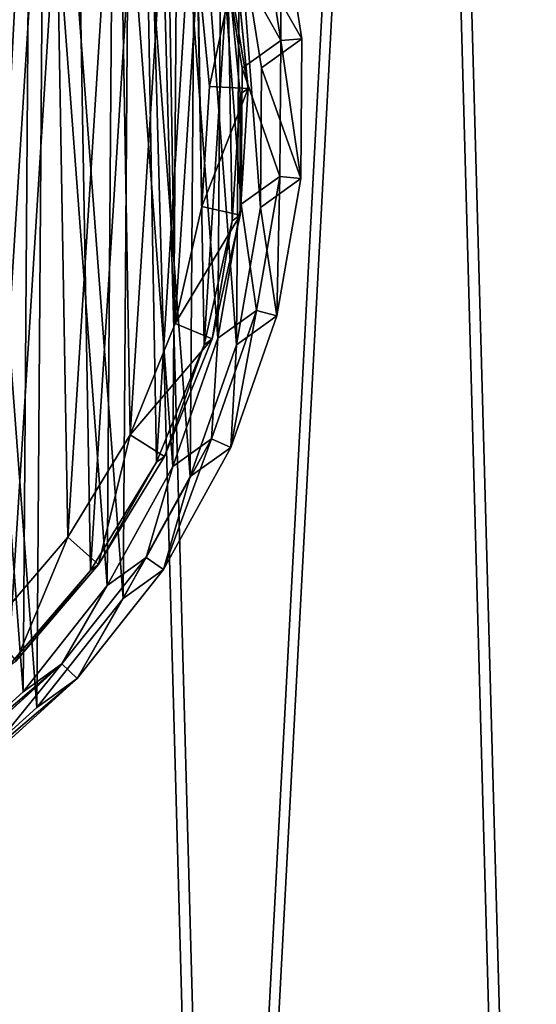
# Model space of a CAD drawing. Extents: x 4 to 698, y -308 to 195.
# Tile 170 of 256: x 554 to 578, y -249 to -203. Entities that reach past the tile are written whole.
import ezdxf

# ---------------------------------------------------------------- set-up
doc = ezdxf.new("R2010")
doc.units = 0
doc.header["$LTSCALE"] = 25.4
doc.layers.get('0').update_dxf_attribs({"color": 13, "linetype": 'CONTINUOUS'})

# ---------------------------------------------------------------- blocks, each defined once
blk = doc.blocks.new('DISK-III-7644_STL')
at = {"color": 250}
for p, q in [((567.203, -203.494, 253.708), (566.167, -196.977, 254.007)), ((567.203, -203.494, 253.708), (566.167, -196.977, 254.007)), ((566.21, -203.565, 253.622), (565.199, -197.21, 253.913)), ((566.21, -203.565, 253.622), (565.199, -197.21, 253.913)), ((564.375, -204.876, 275.909), (563.365, -198.521, 276.199)), ((564.375, -204.876, 275.909), (563.365, -198.521, 276.199)), ((564.251, -198.346, 277.288), (565.287, -204.864, 276.99)), ((564.251, -198.346, 277.288), (565.287, -204.864, 276.99)), ((566.21, -203.565, 253.622), (564.375, -204.876, 275.909)), ((566.21, -203.565, 253.622), (564.375, -204.876, 275.909)), ((567.203, -203.494, 253.708), (565.287, -204.864, 276.99)), ((567.203, -203.494, 253.708), (565.287, -204.864, 276.99)), ((566.163, -209.994, 253.24), (566.21, -203.565, 253.622)), ((566.163, -209.994, 253.24), (566.21, -203.565, 253.622)), ((567.155, -210.089, 253.316), (567.203, -203.494, 253.708)), ((567.155, -210.089, 253.316), (567.203, -203.494, 253.708)), ((564.328, -211.306, 275.527), (564.375, -204.876, 275.909)), ((564.328, -211.306, 275.527), (564.375, -204.876, 275.909)), ((565.287, -204.864, 276.99), (565.239, -211.459, 276.598)), ((565.287, -204.864, 276.99), (565.239, -211.459, 276.598)), ((566.163, -209.994, 253.24), (564.328, -211.306, 275.527)), ((566.163, -209.994, 253.24), (564.328, -211.306, 275.527)), ((565.06, -216.324, 252.777), (566.163, -209.994, 253.24)), ((565.06, -216.324, 252.777), (566.163, -209.994, 253.24)), ((567.155, -210.089, 253.316), (565.239, -211.459, 276.598)), ((567.155, -210.089, 253.316), (565.239, -211.459, 276.598)), ((566.024, -216.58, 252.841), (567.155, -210.089, 253.316)), ((566.024, -216.58, 252.841), (567.155, -210.089, 253.316)), ((563.225, -217.635, 275.063), (564.328, -211.306, 275.527)), ((563.225, -217.635, 275.063), (564.328, -211.306, 275.527)), ((565.239, -211.459, 276.598), (564.108, -217.95, 276.123)), ((565.239, -211.459, 276.598), (564.108, -217.95, 276.123)), ((562.931, -222.38, 252.246), (565.06, -216.324, 252.777)), ((562.931, -222.38, 252.246), (565.06, -216.324, 252.777)), ((565.06, -216.324, 252.777), (563.225, -217.635, 275.063)), ((565.06, -216.324, 252.777), (563.225, -217.635, 275.063)), ((563.841, -222.792, 252.296), (566.024, -216.58, 252.841)), ((563.841, -222.792, 252.296), (566.024, -216.58, 252.841)), ((566.024, -216.58, 252.841), (564.108, -217.95, 276.123)), ((566.024, -216.58, 252.841), (564.108, -217.95, 276.123)), ((561.097, -223.691, 274.532), (563.225, -217.635, 275.063)), ((561.097, -223.691, 274.532), (563.225, -217.635, 275.063)), ((564.108, -217.95, 276.123), (561.924, -224.161, 275.577)), ((564.108, -217.95, 276.123), (561.924, -224.161, 275.577)), ((559.834, -227.997, 251.66), (562.931, -222.38, 252.246)), ((559.834, -227.997, 251.66), (562.931, -222.38, 252.246)), ((562.931, -222.38, 252.246), (561.097, -223.691, 274.532)), ((562.931, -222.38, 252.246), (561.097, -223.691, 274.532)), ((560.665, -228.553, 251.696), (563.841, -222.792, 252.296)), ((560.665, -228.553, 251.696), (563.841, -222.792, 252.296)), ((563.841, -222.792, 252.296), (561.924, -224.161, 275.577)), ((563.841, -222.792, 252.296), (561.924, -224.161, 275.577)), ((558, -229.308, 273.946), (561.097, -223.691, 274.532)), ((558, -229.308, 273.946), (561.097, -223.691, 274.532)), ((561.924, -224.161, 275.577), (558.748, -229.923, 274.977)), ((561.924, -224.161, 275.577), (558.748, -229.923, 274.977)), ((555.854, -233.023, 251.037), (559.834, -227.997, 251.66)), ((555.854, -233.023, 251.037), (559.834, -227.997, 251.66)), ((559.834, -227.997, 251.66), (558, -229.308, 273.946)), ((559.834, -227.997, 251.66), (558, -229.308, 273.946)), ((556.583, -233.708, 251.057), (560.665, -228.553, 251.696)), ((556.583, -233.708, 251.057), (560.665, -228.553, 251.696)), ((560.665, -228.553, 251.696), (558.748, -229.923, 274.977)), ((560.665, -228.553, 251.696), (558.748, -229.923, 274.977)), ((554.02, -234.334, 273.323), (558, -229.308, 273.946)), ((554.02, -234.334, 273.323), (558, -229.308, 273.946)), ((558.748, -229.923, 274.977), (554.666, -235.078, 274.338)), ((558.748, -229.923, 274.977), (554.666, -235.078, 274.338)), ((551.1, -237.32, 250.393), (555.854, -233.023, 251.037)), ((551.1, -237.32, 250.393), (555.854, -233.023, 251.037)), ((555.854, -233.023, 251.037), (554.02, -234.334, 273.323)), ((555.854, -233.023, 251.037), (554.02, -234.334, 273.323)), ((551.706, -238.116, 250.396), (556.583, -233.708, 251.057)), ((551.706, -238.116, 250.396), (556.583, -233.708, 251.057)), ((556.583, -233.708, 251.057), (554.666, -235.078, 274.338)), ((556.583, -233.708, 251.057), (554.666, -235.078, 274.338)), ((549.265, -238.632, 272.679), (554.02, -234.334, 273.323)), ((549.265, -238.632, 272.679), (554.02, -234.334, 273.323)), ((554.666, -235.078, 274.338), (549.79, -239.485, 273.677)), ((554.666, -235.078, 274.338), (549.79, -239.485, 273.677))]:
    blk.add_line(p, q, dxfattribs=at)
at = {"color": 7}
for p, q in [((564.663, -205.838, 253.44), (564.076, -199.864, 253.743)), ((564.663, -205.838, 253.44), (564.076, -199.864, 253.743)), ((562.279, -200.092, 251.571), (562.834, -205.746, 251.284)), ((562.279, -200.092, 251.571), (562.834, -205.746, 251.284)), ((563.696, -200.135, 258.365), (564.283, -206.11, 258.061)), ((563.696, -200.135, 258.365), (564.283, -206.11, 258.061)), ((562.834, -205.746, 251.284), (562.477, -211.413, 250.921)), ((562.834, -205.746, 251.284), (562.477, -211.413, 250.921)), ((562.834, -205.746, 251.284), (564.663, -205.838, 253.44)), ((562.834, -205.746, 251.284), (564.663, -205.838, 253.44)), ((564.663, -205.838, 253.44), (564.283, -206.11, 258.061)), ((564.663, -205.838, 253.44), (564.283, -206.11, 258.061)), ((564.286, -211.825, 253.056), (564.663, -205.838, 253.44)), ((564.286, -211.825, 253.056), (564.663, -205.838, 253.44)), ((564.283, -206.11, 258.061), (563.906, -212.097, 257.678)), ((564.283, -206.11, 258.061), (563.906, -212.097, 257.678)), ((562.477, -211.413, 250.921), (561.217, -216.944, 250.492)), ((562.477, -211.413, 250.921), (561.217, -216.944, 250.492)), ((562.477, -211.413, 250.921), (564.286, -211.825, 253.056)), ((562.477, -211.413, 250.921), (564.286, -211.825, 253.056)), ((562.955, -217.669, 252.603), (564.286, -211.825, 253.056)), ((562.955, -217.669, 252.603), (564.286, -211.825, 253.056)), ((564.286, -211.825, 253.056), (563.906, -212.097, 257.678)), ((564.286, -211.825, 253.056), (563.906, -212.097, 257.678)), ((563.906, -212.097, 257.678), (562.575, -217.941, 257.225)), ((563.906, -212.097, 257.678), (562.575, -217.941, 257.225)), ((561.217, -216.944, 250.492), (559.087, -222.196, 250.008)), ((561.217, -216.944, 250.492), (559.087, -222.196, 250.008)), ((561.217, -216.944, 250.492), (562.955, -217.669, 252.603)), ((561.217, -216.944, 250.492), (562.955, -217.669, 252.603)), ((560.704, -223.219, 252.091), (562.955, -217.669, 252.603)), ((560.704, -223.219, 252.091), (562.955, -217.669, 252.603)), ((562.955, -217.669, 252.603), (562.575, -217.941, 257.225)), ((562.955, -217.669, 252.603), (562.575, -217.941, 257.225)), ((562.575, -217.941, 257.225), (560.324, -223.491, 256.713)), ((562.575, -217.941, 257.225), (560.324, -223.491, 256.713)), ((559.087, -222.196, 250.008), (556.141, -227.035, 249.481)), ((559.087, -222.196, 250.008), (556.141, -227.035, 249.481)), ((559.087, -222.196, 250.008), (560.704, -223.219, 252.091)), ((559.087, -222.196, 250.008), (560.704, -223.219, 252.091)), ((557.592, -228.331, 251.534), (560.704, -223.219, 252.091)), ((557.592, -228.331, 251.534), (560.704, -223.219, 252.091)), ((560.704, -223.219, 252.091), (560.324, -223.491, 256.713)), ((560.704, -223.219, 252.091), (560.324, -223.491, 256.713)), ((560.324, -223.491, 256.713), (557.211, -228.603, 256.156)), ((560.324, -223.491, 256.713), (557.211, -228.603, 256.156)), ((556.141, -227.035, 249.481), (552.456, -231.333, 248.925)), ((556.141, -227.035, 249.481), (552.456, -231.333, 248.925)), ((556.141, -227.035, 249.481), (557.592, -228.331, 251.534)), ((556.141, -227.035, 249.481), (557.592, -228.331, 251.534)), ((553.698, -232.873, 250.946), (557.592, -228.331, 251.534)), ((553.698, -232.873, 250.946), (557.592, -228.331, 251.534)), ((557.592, -228.331, 251.534), (557.211, -228.603, 256.156)), ((557.592, -228.331, 251.534), (557.211, -228.603, 256.156)), ((557.211, -228.603, 256.156), (553.318, -233.144, 255.568)), ((557.211, -228.603, 256.156), (553.318, -233.144, 255.568))]:
    blk.add_line(p, q, dxfattribs=at)
at = {"color": 39}
mesh = blk.add_polyface(dxfattribs=at)
corners = [(426.757, -193.918, 266.232), (427.641, -225.937, 264.421), (425.909, -209.957, 265.218), (430.163, -178.235, 267.435), (431.908, -241.444, 263.859), (436.04, -163.315, 268.796), (438.6, -256.076, 263.549), (444.235, -149.544, 270.281), (447.544, -269.455, 263.498), (454.535, -137.279, 271.85), (458.508, -281.235, 263.708), (466.674, -126.837, 273.464), (471.208, -291.109, 264.172), (480.337, -118.489, 275.08), (485.314, -298.822, 264.879), (495.171, -112.45, 276.656), (500.463, -304.174, 265.811), (510.792, -108.878, 278.152), (508.306, -305.92, 266.354), (516.261, -307.028, 266.943), (520.381, -206.748, 273.183), (526.794, -107.865, 279.528), (521.524, -204.294, 273.421), (523.741, -202.746, 273.695), (526.439, -202.521, 273.93), (528.895, -203.677, 274.064), (542.764, -109.437, 280.75), (530.45, -205.906, 274.061), (530.688, -208.609, 273.921), (532.299, -307.308, 268.247), (548.161, -305.008, 269.688), (558.287, -113.554, 281.786), (563.438, -300.188, 271.229), (572.962, -120.108, 282.608), (577.733, -292.971, 272.83), (586.409, -128.93, 283.196), (590.676, -283.545, 274.45), (598.279, -139.792, 283.534), (601.932, -272.154, 276.047), (608.265, -152.412, 283.613), (611.21, -259.094, 277.579), (616.109, -166.463, 283.432), (618.268, -244.702, 279.006), (621.607, -181.582, 282.995), (622.925, -229.351, 280.293), (624.616, -197.377, 282.313), (625.059, -213.438, 281.405), (520.619, -209.451, 273.043), (522.175, -211.68, 273.04), (524.63, -212.836, 273.174), (527.328, -212.611, 273.41), (529.546, -211.063, 273.683)]
mesh.append_faces([[corners[k] for k in face] for face in [(0, 1, 2), (44, 45, 46)]], dxfattribs={"vtx0": -1, "color": 39})
mesh.append_faces([[corners[k] for k in face] for face in [(1, 3, 4), (4, 5, 6), (6, 7, 8), (8, 9, 10), (10, 11, 12), (12, 13, 14), (14, 15, 16), (16, 17, 18), (18, 17, 19), (20, 21, 22), (22, 21, 23), (23, 21, 24), (24, 21, 25), (25, 26, 27), (27, 26, 28), (29, 26, 30), (30, 31, 32), (32, 33, 34), (34, 35, 36), (36, 37, 38), (38, 39, 40), (40, 41, 42), (42, 43, 44), (19, 47, 29), (47, 19, 20)]], dxfattribs={"vtx0": -1, "vtx1": -1, "color": 39})
mesh.append_faces([[corners[k] for k in face] for face in [(19, 17, 20), (28, 26, 29)]], dxfattribs={"vtx0": -1, "vtx1": -1, "vtx2": -1, "color": 39})
mesh.append_faces([[corners[k] for k in face] for face in [(1, 0, 3), (4, 3, 5), (6, 5, 7), (8, 7, 9), (10, 9, 11), (12, 11, 13), (14, 13, 15), (16, 15, 17), (20, 17, 21), (25, 21, 26), (30, 26, 31), (32, 31, 33), (34, 33, 35), (36, 35, 37), (38, 37, 39), (40, 39, 41), (42, 41, 43), (44, 43, 45), (29, 47, 48), (29, 48, 49), (29, 49, 50), (29, 50, 51), (29, 51, 28)]], dxfattribs={"vtx0": -1, "vtx2": -1, "color": 39})
mesh = blk.add_polyface(dxfattribs=at)
corners = [(515.769, -307.379, 272.913), (520.128, -209.802, 279.013), (519.89, -207.099, 279.152), (531.807, -307.66, 274.216), (521.683, -212.031, 279.01), (524.139, -213.187, 279.144), (526.837, -212.962, 279.379), (529.054, -211.415, 279.653), (530.197, -208.961, 279.891), (427.149, -226.288, 270.39), (426.266, -194.269, 272.201), (425.417, -210.308, 271.188), (429.672, -178.587, 273.404), (431.417, -241.795, 269.829), (435.549, -163.667, 274.766), (438.109, -256.428, 269.519), (443.743, -149.896, 276.251), (447.053, -269.807, 269.468), (454.043, -137.63, 277.82), (458.017, -281.586, 269.677), (466.182, -127.188, 279.433), (470.716, -291.46, 270.141), (479.846, -118.84, 281.049), (484.823, -299.173, 270.849), (494.68, -112.801, 282.625), (499.971, -304.526, 271.781), (510.3, -109.23, 284.121), (507.814, -306.271, 272.323), (526.303, -108.216, 285.498), (521.032, -204.645, 279.391), (523.25, -203.098, 279.664), (525.948, -202.872, 279.9), (528.404, -204.029, 280.034), (542.272, -109.788, 286.72), (529.959, -206.257, 280.03), (547.67, -305.36, 275.657), (557.796, -113.905, 287.755), (562.947, -300.539, 277.198), (572.471, -120.459, 288.577), (577.242, -293.322, 278.8), (585.918, -129.281, 289.165), (590.185, -283.896, 280.419), (597.788, -140.143, 289.503), (601.441, -272.506, 282.016), (607.774, -152.763, 289.583), (610.719, -259.445, 283.548), (615.618, -166.814, 289.401), (617.777, -245.053, 284.976), (621.115, -181.933, 288.964), (622.434, -229.702, 286.262), (624.125, -197.728, 288.283), (624.568, -213.79, 287.374)]
mesh.append_faces([[corners[k] for k in face] for face in [(9, 10, 11), (50, 49, 51)]], dxfattribs={"vtx0": -1, "color": 39})
mesh.append_faces([[corners[k] for k in face] for face in [(1, 3, 4), (4, 3, 5), (5, 3, 6), (6, 3, 7), (7, 3, 8), (10, 9, 12), (12, 13, 14), (14, 15, 16), (16, 17, 18), (18, 19, 20), (20, 21, 22), (22, 23, 24), (24, 25, 26), (26, 2, 28), (28, 32, 33), (33, 35, 36), (36, 37, 38), (38, 39, 40), (40, 41, 42), (42, 43, 44), (44, 45, 46), (46, 47, 48), (48, 49, 50)]], dxfattribs={"vtx0": -1, "vtx1": -1, "color": 39})
mesh.append_faces([[corners[k] for k in face] for face in [(26, 0, 2), (33, 8, 3)]], dxfattribs={"vtx0": -1, "vtx1": -1, "vtx2": -1, "color": 39})
mesh.append_faces([[corners[k] for k in face] for face in [(0, 1, 2), (1, 0, 3), (12, 9, 13), (14, 13, 15), (16, 15, 17), (18, 17, 19), (20, 19, 21), (22, 21, 23), (24, 23, 25), (26, 25, 27), (26, 27, 0), (28, 2, 29), (28, 29, 30), (28, 30, 31), (28, 31, 32), (33, 32, 34), (33, 34, 8), (33, 3, 35), (36, 35, 37), (38, 37, 39), (40, 39, 41), (42, 41, 43), (44, 43, 45), (46, 45, 47), (48, 47, 49)]], dxfattribs={"vtx0": -1, "vtx2": -1, "color": 39})
at = {"color": 250}
mesh = blk.add_polyface(dxfattribs=at)
corners = [(487.746, -202.529, 247.225), (488.739, -202.623, 247.302), (488.692, -209.053, 246.919), (488.878, -196.037, 247.7), (489.842, -196.294, 247.765), (491.061, -189.826, 248.246), (491.971, -190.238, 248.296), (494.237, -184.064, 248.846), (495.067, -184.62, 248.882), (498.319, -178.909, 249.485), (499.047, -179.594, 249.505), (503.196, -174.502, 250.146), (503.802, -175.297, 250.149), (508.734, -170.962, 250.81), (509.202, -171.846, 250.797), (514.783, -168.386, 251.459), (515.099, -169.334, 251.43), (521.177, -166.845, 252.076), (521.334, -167.832, 252.031), (527.743, -166.38, 252.644), (527.735, -167.378, 252.585), (534.129, -167.987, 253.075), (534.3, -167.005, 253.147), (540.34, -169.641, 253.489), (540.671, -168.701, 253.572), (546.2, -172.295, 253.815), (546.681, -171.423, 253.906), (551.549, -175.878, 254.045), (552.166, -175.097, 254.142), (556.24, -180.29, 254.171), (556.978, -179.622, 254.271), (560.145, -185.411, 254.191), (560.984, -184.876, 254.292), (563.159, -191.103, 254.105), (564.075, -190.713, 254.203), (565.199, -197.21, 253.913), (566.167, -196.977, 254.007), (566.21, -203.565, 253.622), (567.203, -203.494, 253.708), (567.155, -210.089, 253.316), (488.734, -215.641, 246.535), (487.698, -209.123, 246.833), (489.702, -215.408, 246.629), (490.827, -221.904, 246.339), (491.742, -221.514, 246.437), (493.918, -227.742, 246.25), (494.756, -227.206, 246.35), (497.924, -232.995, 246.271), (498.662, -232.328, 246.371), (502.735, -237.52, 246.4), (503.353, -236.74, 246.497), (508.221, -241.194, 246.636), (508.702, -240.322, 246.727), (514.231, -243.916, 246.97), (514.561, -242.976, 247.053), (520.602, -245.613, 247.395), (520.773, -244.63, 247.467), (527.159, -246.237, 247.898), (527.166, -245.239, 247.957), (533.725, -245.772, 248.465), (533.568, -244.786, 248.511), (539.802, -243.283, 249.112), (540.119, -244.231, 249.082), (545.7, -240.772, 249.745), (546.168, -241.655, 249.732), (551.1, -237.32, 250.393), (551.706, -238.116, 250.396), (555.854, -233.023, 251.037), (556.583, -233.708, 251.057), (559.834, -227.997, 251.66), (560.665, -228.553, 251.696), (562.931, -222.38, 252.246), (563.841, -222.792, 252.296), (565.06, -216.324, 252.777), (566.024, -216.58, 252.841), (566.163, -209.994, 253.24)]
mesh.append_faces([[corners[k] for k in face] for face in [(0, 40, 41)]], dxfattribs={"vtx0": -1, "color": 250})
mesh.append_faces([[corners[k] for k in face] for face in [(1, 3, 4), (4, 5, 6), (6, 7, 8), (8, 9, 10), (10, 11, 12), (12, 13, 14), (14, 15, 16), (16, 17, 18), (18, 19, 20), (20, 19, 21), (21, 22, 23), (23, 24, 25), (25, 26, 27), (27, 28, 29), (29, 30, 31), (31, 32, 33), (33, 34, 35), (35, 36, 37), (40, 42, 43), (43, 44, 45), (45, 46, 47), (47, 48, 49), (49, 50, 51), (51, 52, 53), (53, 54, 55), (55, 56, 57), (57, 58, 59), (59, 61, 62), (62, 63, 64), (64, 65, 66), (66, 67, 68), (68, 69, 70), (70, 71, 72), (72, 73, 74), (74, 75, 39)]], dxfattribs={"vtx0": -1, "vtx1": -1, "color": 250})
mesh.append_faces([[corners[k] for k in face] for face in [(40, 0, 2)]], dxfattribs={"vtx0": -1, "vtx1": -1, "vtx2": -1, "color": 250})
mesh.append_faces([[corners[k] for k in face] for face in [(0, 1, 2), (1, 0, 3), (4, 3, 5), (6, 5, 7), (8, 7, 9), (10, 9, 11), (12, 11, 13), (14, 13, 15), (16, 15, 17), (18, 17, 19), (21, 19, 22), (23, 22, 24), (25, 24, 26), (27, 26, 28), (29, 28, 30), (31, 30, 32), (33, 32, 34), (35, 34, 36), (37, 36, 38), (37, 38, 39), (40, 2, 42), (43, 42, 44), (45, 44, 46), (47, 46, 48), (49, 48, 50), (51, 50, 52), (53, 52, 54), (55, 54, 56), (57, 56, 58), (59, 58, 60), (59, 60, 61), (62, 61, 63), (64, 63, 65), (66, 65, 67), (68, 67, 69), (70, 69, 71), (72, 71, 73), (74, 73, 75), (39, 75, 37)]], dxfattribs={"vtx0": -1, "vtx2": -1, "color": 250})
mesh = blk.add_polyface(dxfattribs=at)
corners = [(486.818, -217.011, 269.816), (485.83, -203.898, 270.507), (485.782, -210.493, 270.115), (486.962, -197.407, 270.982), (488.911, -223.274, 269.62), (489.145, -191.196, 271.527), (492.002, -229.112, 269.531), (492.321, -185.434, 272.127), (496.008, -234.365, 269.552), (496.403, -180.279, 272.766), (500.819, -238.89, 269.681), (501.28, -175.872, 273.427), (506.305, -242.564, 269.917), (506.818, -172.332, 274.091), (512.315, -245.286, 270.251), (512.867, -169.756, 274.741), (518.685, -246.983, 270.676), (519.261, -168.215, 275.358), (525.243, -247.607, 271.179), (525.826, -167.75, 275.925), (531.808, -247.142, 271.747), (532.384, -168.374, 276.428), (538.203, -245.601, 272.364), (538.755, -170.071, 276.853), (544.252, -243.025, 273.013), (544.765, -172.793, 277.187), (549.79, -239.485, 273.677), (550.25, -176.467, 277.423), (554.666, -235.078, 274.338), (555.062, -180.992, 277.552), (558.748, -229.923, 274.977), (559.068, -186.245, 277.573), (561.924, -224.161, 275.577), (562.159, -192.083, 277.484), (564.108, -217.95, 276.123), (564.251, -198.346, 277.288), (565.239, -211.459, 276.598), (565.287, -204.864, 276.99)]
mesh.append_faces([[corners[k] for k in face] for face in [(0, 1, 2), (35, 36, 37)]], dxfattribs={"vtx0": -1, "color": 250})
mesh.append_faces([[corners[k] for k in face] for face in [(1, 0, 3), (3, 4, 5), (5, 6, 7), (7, 8, 9), (9, 10, 11), (11, 12, 13), (13, 14, 15), (15, 16, 17), (17, 18, 19), (19, 20, 21), (21, 22, 23), (23, 24, 25), (25, 26, 27), (27, 28, 29), (29, 30, 31), (31, 32, 33), (33, 34, 35)]], dxfattribs={"vtx0": -1, "vtx1": -1, "color": 250})
mesh.append_faces([[corners[k] for k in face] for face in [(3, 0, 4), (5, 4, 6), (7, 6, 8), (9, 8, 10), (11, 10, 12), (13, 12, 14), (15, 14, 16), (17, 16, 18), (19, 18, 20), (21, 20, 22), (23, 22, 24), (25, 24, 26), (27, 26, 28), (29, 28, 30), (31, 30, 32), (33, 32, 34), (35, 34, 36)]], dxfattribs={"vtx0": -1, "vtx2": -1, "color": 250})
mesh = blk.add_polyface(dxfattribs=at)
corners = [(486.905, -203.934, 269.588), (487.868, -216.719, 268.915), (486.858, -210.364, 269.206), (488.008, -197.605, 270.051), (489.908, -222.825, 268.724), (490.137, -191.549, 270.582), (492.922, -228.517, 268.637), (493.233, -185.932, 271.168), (496.828, -233.639, 268.657), (497.213, -180.906, 271.791), (501.519, -238.051, 268.783), (501.968, -176.608, 272.435), (506.867, -241.633, 269.013), (507.368, -173.157, 273.083), (512.727, -244.287, 269.339), (513.265, -170.646, 273.716), (518.939, -245.941, 269.753), (519.5, -169.143, 274.318), (525.332, -246.55, 270.243), (525.901, -168.69, 274.871), (531.733, -246.097, 270.797), (532.295, -169.298, 275.361), (537.968, -244.594, 271.398), (538.506, -170.952, 275.775), (543.866, -242.083, 272.031), (544.366, -173.607, 276.102), (549.265, -238.632, 272.679), (549.714, -177.189, 276.331), (554.02, -234.334, 273.323), (554.405, -181.601, 276.458), (558, -229.308, 273.946), (558.311, -186.723, 276.478), (561.097, -223.691, 274.532), (561.325, -192.415, 276.391), (563.225, -217.635, 275.063), (563.365, -198.521, 276.199), (564.328, -211.306, 275.527), (564.375, -204.876, 275.909)]
mesh.append_faces([[corners[k] for k in face] for face in [(0, 1, 2), (36, 35, 37)]], dxfattribs={"vtx0": -1, "color": 250})
mesh.append_faces([[corners[k] for k in face] for face in [(1, 3, 4), (4, 5, 6), (6, 7, 8), (8, 9, 10), (10, 11, 12), (12, 13, 14), (14, 15, 16), (16, 17, 18), (18, 19, 20), (20, 21, 22), (22, 23, 24), (24, 25, 26), (26, 27, 28), (28, 29, 30), (30, 31, 32), (32, 33, 34), (34, 35, 36)]], dxfattribs={"vtx0": -1, "vtx1": -1, "color": 250})
mesh.append_faces([[corners[k] for k in face] for face in [(1, 0, 3), (4, 3, 5), (6, 5, 7), (8, 7, 9), (10, 9, 11), (12, 11, 13), (14, 13, 15), (16, 15, 17), (18, 17, 19), (20, 19, 21), (22, 21, 23), (24, 23, 25), (26, 25, 27), (28, 27, 29), (30, 29, 31), (32, 31, 33), (34, 33, 35)]], dxfattribs={"vtx0": -1, "vtx2": -1, "color": 250})
at = {"color": 7}
mesh = blk.add_polyface(dxfattribs=at)
corners = [(490.019, -210.059, 251.717), (490.77, -198.124, 252.481), (489.913, -204.059, 252.061), (491.083, -215.969, 251.457), (492.567, -192.409, 252.965), (493.08, -221.636, 251.287), (495.258, -187.061, 253.501), (495.957, -226.913, 251.214), (498.772, -182.218, 254.075), (499.639, -231.664, 251.237), (503.019, -178.006, 254.673), (504.032, -235.765, 251.358), (507.888, -174.535, 255.278), (506.46, -237.538, 251.453), (509.021, -239.111, 251.571), (513.255, -171.894, 255.875), (514.477, -241.614, 251.873), (518.979, -170.151, 256.448), (520.26, -243.21, 252.255), (524.912, -169.352, 256.984), (526.219, -243.857, 252.708), (530.901, -169.517, 257.467), (532.199, -243.539, 253.219), (536.791, -170.642, 257.885), (538.047, -242.264, 253.775), (542.429, -172.698, 258.229), (543.61, -240.065, 254.362), (547.669, -175.632, 258.487), (548.745, -236.998, 254.965), (552.375, -179.367, 258.655), (553.318, -233.144, 255.568), (556.426, -183.808, 258.727), (557.211, -228.603, 256.156), (559.716, -188.838, 258.702), (560.324, -223.491, 256.713), (562.16, -194.328, 258.58), (562.575, -217.941, 257.225), (563.696, -200.135, 258.365), (563.906, -212.097, 257.678), (564.283, -206.11, 258.061)]
mesh.append_faces([[corners[k] for k in face] for face in [(0, 1, 2), (37, 38, 39)]], dxfattribs={"vtx0": -1, "color": 7})
mesh.append_faces([[corners[k] for k in face] for face in [(1, 3, 4), (4, 5, 6), (6, 7, 8), (8, 9, 10), (10, 11, 12), (12, 14, 15), (15, 16, 17), (17, 18, 19), (19, 20, 21), (21, 22, 23), (23, 24, 25), (25, 26, 27), (27, 28, 29), (29, 30, 31), (31, 32, 33), (33, 34, 35), (35, 36, 37)]], dxfattribs={"vtx0": -1, "vtx1": -1, "color": 7})
mesh.append_faces([[corners[k] for k in face] for face in [(1, 0, 3), (4, 3, 5), (6, 5, 7), (8, 7, 9), (10, 9, 11), (12, 11, 13), (12, 13, 14), (15, 14, 16), (17, 16, 18), (19, 18, 20), (21, 20, 22), (23, 22, 24), (25, 24, 26), (27, 26, 28), (29, 28, 30), (31, 30, 32), (33, 32, 34), (35, 34, 36), (37, 36, 38)]], dxfattribs={"vtx0": -1, "vtx2": -1, "color": 7})
mesh = blk.add_polyface(dxfattribs=at)
corners = [(493.258, -198.188, 246.002), (492.546, -209.484, 245.279), (492.447, -203.805, 245.605), (493.554, -215.078, 245.033), (494.959, -192.779, 246.461), (495.444, -220.441, 244.873), (497.505, -187.717, 246.968), (498.166, -225.436, 244.803), (500.831, -183.134, 247.511), (501.652, -229.932, 244.826), (504.85, -179.148, 248.077), (505.809, -233.814, 244.939), (509.459, -175.862, 248.649), (508.107, -235.492, 245.03), (510.531, -236.98, 245.142), (514.538, -173.362, 249.215), (515.696, -239.349, 245.427), (519.956, -171.713, 249.757), (521.169, -240.86, 245.789), (525.571, -170.956, 250.264), (526.808, -241.472, 246.217), (531.24, -171.113, 250.721), (532.469, -241.171, 246.701), (536.814, -172.178, 251.118), (538.003, -239.964, 247.227), (542.15, -174.124, 251.442), (543.268, -237.883, 247.783), (547.109, -176.9, 251.687), (548.128, -234.981, 248.354), (551.564, -180.436, 251.846), (552.456, -231.333, 248.925), (555.398, -184.638, 251.914), (556.141, -227.035, 249.481), (558.512, -189.399, 251.89), (559.087, -222.196, 250.008), (560.825, -194.595, 251.775), (561.217, -216.944, 250.492), (562.279, -200.092, 251.571), (562.477, -211.413, 250.921), (562.834, -205.746, 251.284)]
mesh.append_faces([[corners[k] for k in face] for face in [(0, 1, 2), (38, 37, 39)]], dxfattribs={"vtx0": -1, "color": 7})
mesh.append_faces([[corners[k] for k in face] for face in [(1, 0, 3), (3, 4, 5), (5, 6, 7), (7, 8, 9), (9, 10, 11), (11, 12, 13), (13, 12, 14), (14, 15, 16), (16, 17, 18), (18, 19, 20), (20, 21, 22), (22, 23, 24), (24, 25, 26), (26, 27, 28), (28, 29, 30), (30, 31, 32), (32, 33, 34), (34, 35, 36), (36, 37, 38)]], dxfattribs={"vtx0": -1, "vtx1": -1, "color": 7})
mesh.append_faces([[corners[k] for k in face] for face in [(3, 0, 4), (5, 4, 6), (7, 6, 8), (9, 8, 10), (11, 10, 12), (14, 12, 15), (16, 15, 17), (18, 17, 19), (20, 19, 21), (22, 21, 23), (24, 23, 25), (26, 25, 27), (28, 27, 29), (30, 29, 31), (32, 31, 33), (34, 33, 35), (36, 35, 37)]], dxfattribs={"vtx0": -1, "vtx2": -1, "color": 7})
at = {"color": 250}
mesh = blk.add_polyface(dxfattribs=at)
corners = [(567.203, -203.494, 253.708), (564.251, -198.346, 277.288), (565.287, -204.864, 276.99), (566.167, -196.977, 254.007)]
mesh.append_faces([[corners[k] for k in face] for face in [(0, 1, 2), (1, 0, 3)]], dxfattribs={"vtx0": -1, "color": 250})
mesh = blk.add_polyface(dxfattribs=at)
corners = [(563.365, -198.521, 276.199), (566.21, -203.565, 253.622), (564.375, -204.876, 275.909), (565.199, -197.21, 253.913)]
mesh.append_faces([[corners[k] for k in face] for face in [(0, 1, 2), (1, 0, 3)]], dxfattribs={"vtx0": -1, "color": 250})
at = {"color": 7}
mesh = blk.add_polyface(dxfattribs=at)
corners = [(562.834, -205.746, 251.284), (564.076, -199.864, 253.743), (564.663, -205.838, 253.44), (562.279, -200.092, 251.571)]
mesh.append_faces([[corners[k] for k in face] for face in [(0, 1, 2), (1, 0, 3)]], dxfattribs={"vtx0": -1, "color": 7})
mesh = blk.add_polyface(dxfattribs=at)
corners = [(564.663, -205.838, 253.44), (563.696, -200.135, 258.365), (564.283, -206.11, 258.061), (564.076, -199.864, 253.743)]
mesh.append_faces([[corners[k] for k in face] for face in [(0, 1, 2), (1, 0, 3)]], dxfattribs={"vtx0": -1, "color": 7})
at = {"color": 250}
mesh = blk.add_polyface(dxfattribs=at)
corners = [(564.375, -204.876, 275.909), (566.163, -209.994, 253.24), (564.328, -211.306, 275.527), (566.21, -203.565, 253.622)]
mesh.append_faces([[corners[k] for k in face] for face in [(0, 1, 2), (1, 0, 3)]], dxfattribs={"vtx0": -1, "color": 250})
mesh = blk.add_polyface(dxfattribs=at)
corners = [(567.155, -210.089, 253.316), (565.287, -204.864, 276.99), (565.239, -211.459, 276.598), (567.203, -203.494, 253.708)]
mesh.append_faces([[corners[k] for k in face] for face in [(0, 1, 2), (1, 0, 3)]], dxfattribs={"vtx0": -1, "color": 250})
at = {"color": 7}
mesh = blk.add_polyface(dxfattribs=at)
corners = [(562.477, -211.413, 250.921), (564.663, -205.838, 253.44), (564.286, -211.825, 253.056), (562.834, -205.746, 251.284)]
mesh.append_faces([[corners[k] for k in face] for face in [(0, 1, 2), (1, 0, 3)]], dxfattribs={"vtx0": -1, "color": 7})
mesh = blk.add_polyface(dxfattribs=at)
corners = [(564.286, -211.825, 253.056), (564.283, -206.11, 258.061), (563.906, -212.097, 257.678), (564.663, -205.838, 253.44)]
mesh.append_faces([[corners[k] for k in face] for face in [(0, 1, 2), (1, 0, 3)]], dxfattribs={"vtx0": -1, "color": 7})
at = {"color": 250}
mesh = blk.add_polyface(dxfattribs=at)
corners = [(564.328, -211.306, 275.527), (565.06, -216.324, 252.777), (563.225, -217.635, 275.063), (566.163, -209.994, 253.24)]
mesh.append_faces([[corners[k] for k in face] for face in [(0, 1, 2), (1, 0, 3)]], dxfattribs={"vtx0": -1, "color": 250})
mesh = blk.add_polyface(dxfattribs=at)
corners = [(566.024, -216.58, 252.841), (565.239, -211.459, 276.598), (564.108, -217.95, 276.123), (567.155, -210.089, 253.316)]
mesh.append_faces([[corners[k] for k in face] for face in [(0, 1, 2), (1, 0, 3)]], dxfattribs={"vtx0": -1, "color": 250})
at = {"color": 7}
mesh = blk.add_polyface(dxfattribs=at)
corners = [(561.217, -216.944, 250.492), (564.286, -211.825, 253.056), (562.955, -217.669, 252.603), (562.477, -211.413, 250.921)]
mesh.append_faces([[corners[k] for k in face] for face in [(0, 1, 2), (1, 0, 3)]], dxfattribs={"vtx0": -1, "color": 7})
mesh = blk.add_polyface(dxfattribs=at)
corners = [(562.955, -217.669, 252.603), (563.906, -212.097, 257.678), (562.575, -217.941, 257.225), (564.286, -211.825, 253.056)]
mesh.append_faces([[corners[k] for k in face] for face in [(0, 1, 2), (1, 0, 3)]], dxfattribs={"vtx0": -1, "color": 7})
at = {"color": 250}
mesh = blk.add_polyface(dxfattribs=at)
corners = [(563.225, -217.635, 275.063), (562.931, -222.38, 252.246), (561.097, -223.691, 274.532), (565.06, -216.324, 252.777)]
mesh.append_faces([[corners[k] for k in face] for face in [(0, 1, 2), (1, 0, 3)]], dxfattribs={"vtx0": -1, "color": 250})
mesh = blk.add_polyface(dxfattribs=at)
corners = [(563.841, -222.792, 252.296), (564.108, -217.95, 276.123), (561.924, -224.161, 275.577), (566.024, -216.58, 252.841)]
mesh.append_faces([[corners[k] for k in face] for face in [(0, 1, 2), (1, 0, 3)]], dxfattribs={"vtx0": -1, "color": 250})
at = {"color": 7}
mesh = blk.add_polyface(dxfattribs=at)
corners = [(559.087, -222.196, 250.008), (562.955, -217.669, 252.603), (560.704, -223.219, 252.091), (561.217, -216.944, 250.492)]
mesh.append_faces([[corners[k] for k in face] for face in [(0, 1, 2), (1, 0, 3)]], dxfattribs={"vtx0": -1, "color": 7})
mesh = blk.add_polyface(dxfattribs=at)
corners = [(560.704, -223.219, 252.091), (562.575, -217.941, 257.225), (560.324, -223.491, 256.713), (562.955, -217.669, 252.603)]
mesh.append_faces([[corners[k] for k in face] for face in [(0, 1, 2), (1, 0, 3)]], dxfattribs={"vtx0": -1, "color": 7})
mesh = blk.add_polyface(dxfattribs=at)
corners = [(559.087, -222.196, 250.008), (557.592, -228.331, 251.534), (556.141, -227.035, 249.481), (560.704, -223.219, 252.091)]
mesh.append_faces([[corners[k] for k in face] for face in [(0, 1, 2), (1, 0, 3)]], dxfattribs={"vtx0": -1, "color": 7})
at = {"color": 250}
mesh = blk.add_polyface(dxfattribs=at)
corners = [(561.097, -223.691, 274.532), (559.834, -227.997, 251.66), (558, -229.308, 273.946), (562.931, -222.38, 252.246)]
mesh.append_faces([[corners[k] for k in face] for face in [(0, 1, 2), (1, 0, 3)]], dxfattribs={"vtx0": -1, "color": 250})
at = {"color": 7}
mesh = blk.add_polyface(dxfattribs=at)
corners = [(557.592, -228.331, 251.534), (560.324, -223.491, 256.713), (557.211, -228.603, 256.156), (560.704, -223.219, 252.091)]
mesh.append_faces([[corners[k] for k in face] for face in [(0, 1, 2), (1, 0, 3)]], dxfattribs={"vtx0": -1, "color": 7})
at = {"color": 250}
mesh = blk.add_polyface(dxfattribs=at)
corners = [(560.665, -228.553, 251.696), (561.924, -224.161, 275.577), (558.748, -229.923, 274.977), (563.841, -222.792, 252.296)]
mesh.append_faces([[corners[k] for k in face] for face in [(0, 1, 2), (1, 0, 3)]], dxfattribs={"vtx0": -1, "color": 250})
at = {"color": 7}
mesh = blk.add_polyface(dxfattribs=at)
corners = [(556.141, -227.035, 249.481), (553.698, -232.873, 250.946), (552.456, -231.333, 248.925), (557.592, -228.331, 251.534)]
mesh.append_faces([[corners[k] for k in face] for face in [(0, 1, 2), (1, 0, 3)]], dxfattribs={"vtx0": -1, "color": 7})
mesh = blk.add_polyface(dxfattribs=at)
corners = [(553.698, -232.873, 250.946), (557.211, -228.603, 256.156), (553.318, -233.144, 255.568), (557.592, -228.331, 251.534)]
mesh.append_faces([[corners[k] for k in face] for face in [(0, 1, 2), (1, 0, 3)]], dxfattribs={"vtx0": -1, "color": 7})
at = {"color": 250}
mesh = blk.add_polyface(dxfattribs=at)
corners = [(558, -229.308, 273.946), (555.854, -233.023, 251.037), (554.02, -234.334, 273.323), (559.834, -227.997, 251.66)]
mesh.append_faces([[corners[k] for k in face] for face in [(0, 1, 2), (1, 0, 3)]], dxfattribs={"vtx0": -1, "color": 250})
mesh = blk.add_polyface(dxfattribs=at)
corners = [(556.583, -233.708, 251.057), (558.748, -229.923, 274.977), (554.666, -235.078, 274.338), (560.665, -228.553, 251.696)]
mesh.append_faces([[corners[k] for k in face] for face in [(0, 1, 2), (1, 0, 3)]], dxfattribs={"vtx0": -1, "color": 250})
mesh = blk.add_polyface(dxfattribs=at)
corners = [(549.265, -238.632, 272.679), (555.854, -233.023, 251.037), (551.1, -237.32, 250.393), (554.02, -234.334, 273.323)]
mesh.append_faces([[corners[k] for k in face] for face in [(0, 1, 2), (1, 0, 3)]], dxfattribs={"vtx0": -1, "color": 250})
mesh = blk.add_polyface(dxfattribs=at)
corners = [(556.583, -233.708, 251.057), (549.79, -239.485, 273.677), (551.706, -238.116, 250.396), (554.666, -235.078, 274.338)]
mesh.append_faces([[corners[k] for k in face] for face in [(0, 1, 2), (1, 0, 3)]], dxfattribs={"vtx0": -1, "color": 250})

msp = doc.modelspace()

# ---------------------------------------------------------------- block references
at = {"color": 0}
msp.add_blockref('DISK-III-7644_STL', (0, 0), dxfattribs=at)

doc.saveas('drawing.dxf')
